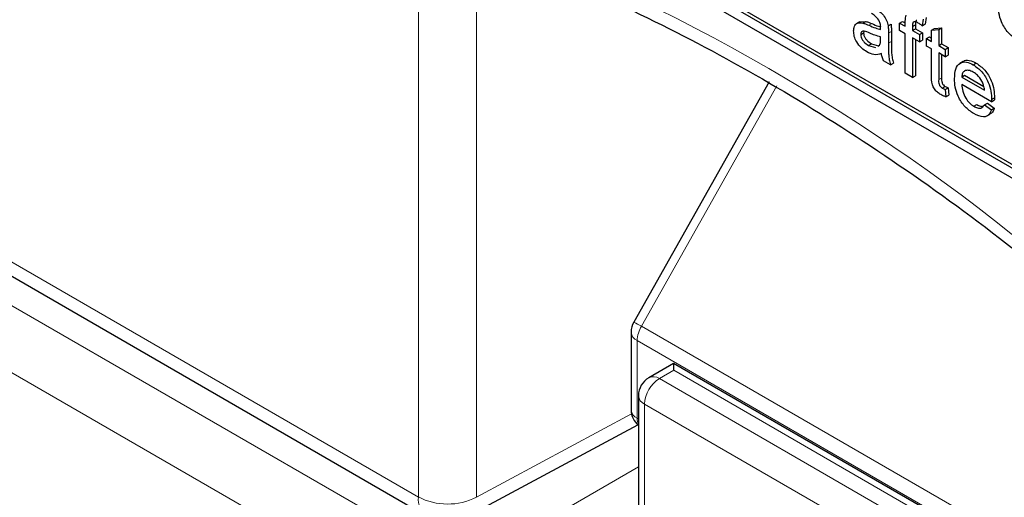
# Paper-space layout 'Blatt4' of a CAD drawing. Header units: millimetres. Extents: x 5 to 418, y 2 to 292.
# Tile 7 of 51: x 83 to 95, y 157 to 163. Entities that reach past the tile are written whole.
import ezdxf

# ---------------------------------------------------------------- set-up
doc = ezdxf.new("R2010")
doc.units = ezdxf.units.MM

psp = doc.layouts.new('Blatt4')

# ---------------------------------------------------------------- linework, layer by layer
at = {"color": 7, "linetype": 'Continuous', "lineweight": 25}
for p, q in [((83.091, 167.74), (100.769, 157.535)), ((87.617, 165.25), (100.769, 157.657)), ((87.652, 165.27), (100.804, 157.678)), ((93.237, 162.709), (93.197, 162.686)), ((93.237, 162.709), (93.311, 162.713)), ((93.275, 162.693), (93.311, 162.713)), ((93.579, 162.659), (93.614, 162.68)), ((93.717, 162.694), (93.753, 162.714)), ((93.717, 162.604), (93.717, 162.694)), ((93.717, 162.694), (93.786, 162.654)), ((93.753, 162.714), (93.786, 162.695)), ((93.786, 162.654), (93.786, 162.711)), ((93.872, 162.652), (93.908, 162.673)), ((93.908, 162.673), (93.908, 162.625)), ((94.001, 162.739), (93.989, 162.661)), ((93.989, 162.661), (94.024, 162.682)), ((94.036, 162.759), (94.024, 162.682)), ((93.247, 162.554), (93.283, 162.574)), ((93.583, 162.572), (93.583, 162.45)), ((93.618, 162.592), (93.618, 162.471)), ((93.786, 162.564), (93.717, 162.604)), ((93.786, 162.087), (93.786, 162.564)), ((93.872, 162.652), (93.872, 162.604)), ((93.872, 162.604), (93.908, 162.625)), ((93.872, 162.604), (93.958, 162.554)), ((93.908, 162.625), (93.994, 162.575)), ((93.958, 162.554), (93.994, 162.575)), ((93.958, 162.554), (93.958, 162.465)), ((93.994, 162.575), (93.994, 162.485)), ((94.103, 162.609), (94.139, 162.629)), ((94.103, 162.609), (94.189, 162.616)), ((94.103, 162.471), (94.103, 162.609)), ((94.139, 162.629), (94.225, 162.636)), ((94.189, 162.616), (94.225, 162.636)), ((94.189, 162.616), (94.189, 162.421)), ((94.225, 162.636), (94.225, 162.442)), ((93.341, 162.423), (93.377, 162.444)), ((93.341, 162.423), (93.426, 162.4)), ((93.377, 162.444), (93.461, 162.42)), ((93.453, 162.415), (93.475, 162.428)), ((93.488, 162.499), (93.488, 162.527)), ((93.958, 162.465), (93.872, 162.515)), ((93.872, 162.515), (93.872, 162.037)), ((93.908, 162.494), (93.908, 162.058)), ((93.958, 162.465), (93.994, 162.485)), ((94.043, 162.506), (94.078, 162.526)), ((94.043, 162.416), (94.043, 162.506)), ((94.043, 162.506), (94.103, 162.471)), ((94.078, 162.526), (94.103, 162.512)), ((94.189, 162.421), (94.225, 162.442)), ((94.225, 162.442), (94.302, 162.397)), ((94.103, 162.381), (94.043, 162.416)), ((94.103, 162.063), (94.103, 162.381)), ((94.189, 162.421), (94.267, 162.376)), ((94.267, 162.287), (94.189, 162.332)), ((94.189, 162.332), (94.189, 162.01)), ((94.225, 162.311), (94.225, 162.03)), ((94.267, 162.376), (94.302, 162.397)), ((94.267, 162.376), (94.267, 162.287)), ((94.267, 162.287), (94.302, 162.307)), ((94.302, 162.397), (94.302, 162.307)), ((93.609, 162.189), (93.523, 162.239)), ((93.609, 162.189), (93.644, 162.21)), ((94.484, 162.23), (94.444, 162.207)), ((94.607, 162.19), (94.643, 162.21)), ((93.872, 162.037), (93.786, 162.087)), ((92.143, 161.985), (90.507, 159.084)), ((93.872, 162.037), (93.908, 162.058)), ((94.467, 162.042), (94.502, 162.063)), ((94.467, 162.042), (94.742, 161.883)), ((94.828, 161.744), (94.467, 161.953)), ((94.502, 162.063), (94.734, 161.929)), ((94.233, 161.909), (94.268, 161.929)), ((94.267, 161.892), (94.302, 161.912)), ((94.267, 161.892), (94.275, 161.803)), ((94.302, 161.912), (94.311, 161.824)), ((94.275, 161.803), (94.311, 161.824)), ((94.613, 161.689), (94.649, 161.709)), ((94.741, 161.705), (94.777, 161.725)), ((94.777, 161.725), (94.861, 161.666)), ((94.828, 161.769), (94.864, 161.79)), ((94.828, 161.744), (94.863, 161.765)), ((94.741, 161.705), (94.826, 161.646)), ((94.772, 161.572), (94.811, 161.595)), ((94.826, 161.646), (94.861, 161.666)), ((81.279, 160.627), (88.009, 156.742)), ((90.475, 158.961), (90.475, 158.025)), ((90.987, 158.584), (90.688, 158.412)), ((94.961, 156.29), (90.987, 158.584)), ((90.563, 158.195), (90.563, 156.837)), ((88.496, 156.735), (90.555, 157.842))]:
    psp.add_line(p, q, dxfattribs=at)
at = {"color": 7, "linetype": 'Continuous', "lineweight": 18}
for p, q in [((87.906, 156.971), (87.906, 163.391)), ((88.606, 163.388), (88.606, 156.968)), ((93.346, 162.667), (93.381, 162.687)), ((93.583, 162.572), (93.618, 162.592)), ((93.583, 162.45), (93.618, 162.471)), ((94.189, 162.01), (94.225, 162.03)), ((92.236, 161.935), (90.6, 159.033)), ((81.176, 160.856), (87.906, 156.971)), ((81.524, 160.131), (88.465, 156.125)), ((87.94, 155.618), (81.176, 159.523)), ((90.6, 159.033), (95.879, 155.986)), ((90.548, 158.859), (95.879, 155.782)), ((90.548, 158.859), (90.548, 157.923)), ((90.99, 158.501), (90.816, 158.401)), ((94.715, 156.351), (90.99, 158.501)), ((90.816, 158.401), (94.535, 156.254)), ((94.355, 155.947), (90.636, 158.093)), ((90.636, 158.093), (90.636, 156.735)), ((88.606, 156.968), (90.48, 157.975)), ((90.548, 157.923), (90.563, 157.914)), ((88.465, 156.125), (90.563, 157.336))]:
    psp.add_line(p, q, dxfattribs=at)
for centre, radius, start, end in [((80.178, 141.431), 23.918, 50.3039, 69.7014), ((89.412, 156.967), 2.383, 60.1027, 62.6431), ((90.909, 158.847), 0.361, 148.8569, 178.043), ((90.595, 158.97), 0.12, 184.1319, 247.1875), ((91.019, 158.076), 0.383, 121.979, 177.4443), ((90.743, 158.294), 0.13, 55.6469, 114.8656), ((90.686, 158.206), 0.123, 185.0904, 246.229), ((90.595, 158.034), 0.12, 184.1319, 247.1875), ((90.708, 157.917), 0.16, 177.9545, 205.2125), ((88.144, 156.941), 0.24, 172.8273, 235.8616), ((88.259, 157.656), 0.77, 242.6567, 296.7661)]:
    psp.add_arc(centre, radius, start, end, dxfattribs=at)
at = {"color": 7, "linetype": 'Continuous', "lineweight": 25}
for centre, start, end in [((90.725, 158.961), 150.5774, 180), ((90.813, 158.195), 119.9972, 180), ((90.725, 158.025), 180, 229.7258)]:
    psp.add_arc(centre, 0.25, start, end, dxfattribs=at)
psp.add_ellipse((90.987, 158.295), major_axis=(0, 0.289), ratio=0.015248, start_param=5.50652, end_param=6.274383, dxfattribs=at)
for points, knots in [([(88.664, 163.595), (88.902, 163.508), (89.594, 163.257), (90.756, 162.735), (92.147, 161.99), (93.541, 161.113), (94.658, 160.313), (95.305, 159.799), (95.495, 159.649)], [0, 0, 0, 0, 0.106109, 0.308603, 0.511101, 0.713584, 0.916095, 1, 1, 1, 1]), ([(95.132, 162.494), (95.096, 162.519), (95.024, 162.569), (94.946, 162.697), (94.912, 162.817), (94.909, 162.883), (94.908, 162.916)], [0, 0, 0, 0, 0.279615, 0.558373, 0.778866, 1, 1, 1, 1]), ([(93.466, 162.729), (93.451, 162.748), (93.423, 162.783), (93.391, 162.802), (93.377, 162.811)], [0, 0, 0, 0, 0.55787, 1, 1, 1, 1]), ([(93.392, 162.891), (93.437, 162.863), (93.5, 162.823), (93.564, 162.726), (93.574, 162.682), (93.579, 162.659)], [0, 0, 0, 0, 0.559257, 0.779198, 1, 1, 1, 1]), ([(93.786, 162.711), (93.786, 162.727), (93.786, 162.754), (93.793, 162.777), (93.795, 162.787)], [0, 0, 0, 0, 0.5603686, 1, 1, 1, 1]), ([(93.161, 162.598), (93.163, 162.618), (93.167, 162.658), (93.204, 162.701), (93.248, 162.696), (93.275, 162.693)], [0, 0, 0, 0, 0.280474, 0.560981, 1, 1, 1, 1]), ([(93.275, 162.693), (93.288, 162.689), (93.312, 162.681), (93.335, 162.671), (93.346, 162.667)], [0, 0, 0, 0, 0.559918, 1, 1, 1, 1]), ([(93.311, 162.713), (93.324, 162.709), (93.347, 162.702), (93.371, 162.691), (93.381, 162.687)], [0, 0, 0, 0, 0.559918, 1, 1, 1, 1]), ([(93.346, 162.667), (93.373, 162.655), (93.421, 162.634), (93.467, 162.622), (93.488, 162.617)], [0, 0, 0, 0, 0.560185, 1, 1, 1, 1]), ([(93.381, 162.687), (93.408, 162.675), (93.446, 162.659), (93.482, 162.649), (93.492, 162.646)], [0, 0, 0, 0, 0.719635, 1, 1, 1, 1]), ([(93.488, 162.64), (93.488, 162.656), (93.488, 162.685), (93.473, 162.716), (93.466, 162.729)], [0, 0, 0, 0, 0.561886, 1, 1, 1, 1]), ([(93.614, 162.68), (93.616, 162.663), (93.618, 162.633), (93.618, 162.605), (93.618, 162.592)], [0, 0, 0, 0, 0.559832, 1, 1, 1, 1]), ([(93.94, 162.694), (93.93, 162.7), (93.908, 162.712), (93.88, 162.708), (93.873, 162.681), (93.873, 162.662), (93.872, 162.652)], [0, 0, 0, 0, 0.281475, 0.557715, 0.778553, 1, 1, 1, 1]), ([(93.924, 162.725), (93.922, 162.724), (93.912, 162.723), (93.909, 162.7), (93.908, 162.682), (93.908, 162.673)], [0, 0, 0, 0, 0.131252, 0.565029, 1, 1, 1, 1]), ([(93.989, 162.661), (93.98, 162.668), (93.964, 162.68), (93.948, 162.69), (93.94, 162.694)], [0, 0, 0, 0, 0.559928, 1, 1, 1, 1]), ([(93.322, 162.345), (93.299, 162.36), (93.254, 162.388), (93.199, 162.458), (93.166, 162.534), (93.163, 162.577), (93.161, 162.598)], [0, 0, 0, 0, 0.280816, 0.559691, 0.779697, 1, 1, 1, 1]), ([(93.359, 162.571), (93.334, 162.583), (93.304, 162.596), (93.271, 162.595), (93.258, 162.588), (93.249, 162.574), (93.248, 162.561), (93.247, 162.554)], [0, 0, 0, 0, 0.500288, 0.625334, 0.750267, 0.875143, 1, 1, 1, 1]), ([(93.247, 162.554), (93.248, 162.544), (93.25, 162.525), (93.265, 162.493), (93.295, 162.453), (93.322, 162.436), (93.341, 162.423)], [0, 0, 0, 0, 0.186558, 0.373463, 0.560624, 1, 1, 1, 1]), ([(93.287, 162.595), (93.286, 162.595), (93.283, 162.59), (93.283, 162.582), (93.283, 162.574)], [0, 0, 0, 0, 0.1145679, 1, 1, 1, 1]), ([(93.283, 162.574), (93.283, 162.565), (93.285, 162.545), (93.3, 162.513), (93.33, 162.474), (93.358, 162.456), (93.377, 162.444)], [0, 0, 0, 0, 0.186558, 0.373463, 0.560624, 1, 1, 1, 1]), ([(93.488, 162.527), (93.464, 162.533), (93.422, 162.544), (93.378, 162.563), (93.359, 162.571)], [0, 0, 0, 0, 0.5597586, 1, 1, 1, 1]), ([(93.488, 162.617), (93.488, 162.621), (93.488, 162.629), (93.488, 162.637), (93.488, 162.64)], [0, 0, 0, 0, 0.560161, 1, 1, 1, 1]), ([(93.579, 162.659), (93.58, 162.642), (93.583, 162.613), (93.583, 162.584), (93.583, 162.572)], [0, 0, 0, 0, 0.559832, 1, 1, 1, 1]), ([(93.475, 162.428), (93.48, 162.439), (93.488, 162.46), (93.488, 162.487), (93.488, 162.499)], [0, 0, 0, 0, 0.558974, 1, 1, 1, 1]), ([(93.583, 162.45), (93.583, 162.422), (93.583, 162.375), (93.585, 162.309), (93.591, 162.251), (93.603, 162.21), (93.609, 162.189)], [0, 0, 0, 0, 0.340202, 0.560339, 0.780175, 1, 1, 1, 1]), ([(93.618, 162.471), (93.619, 162.442), (93.619, 162.396), (93.62, 162.33), (93.626, 162.271), (93.638, 162.23), (93.644, 162.21)], [0, 0, 0, 0, 0.340202, 0.560339, 0.780175, 1, 1, 1, 1]), ([(93.497, 162.324), (93.468, 162.315), (93.415, 162.3), (93.35, 162.331), (93.322, 162.345)], [0, 0, 0, 0, 0.559975, 1, 1, 1, 1]), ([(93.523, 162.239), (93.516, 162.255), (93.504, 162.284), (93.499, 162.311), (93.497, 162.324)], [0, 0, 0, 0, 0.559716, 1, 1, 1, 1]), ([(94.381, 162.022), (94.383, 162.063), (94.387, 162.145), (94.441, 162.217), (94.522, 162.231), (94.579, 162.203), (94.607, 162.19)], [0, 0, 0, 0, 0.280743, 0.559778, 0.779665, 1, 1, 1, 1]), ([(94.485, 162.228), (94.486, 162.229), (94.501, 162.25), (94.559, 162.248), (94.615, 162.223), (94.643, 162.21)], [0, 0, 0, 0, 0.024439, 0.511723, 1, 1, 1, 1]), ([(94.607, 162.19), (94.643, 162.164), (94.714, 162.114), (94.79, 161.987), (94.824, 161.868), (94.827, 161.802), (94.828, 161.769)], [0, 0, 0, 0, 0.279364, 0.558399, 0.778884, 1, 1, 1, 1]), ([(94.643, 162.21), (94.678, 162.185), (94.75, 162.134), (94.825, 162.007), (94.859, 161.889), (94.862, 161.823), (94.864, 161.79)], [0, 0, 0, 0, 0.279364, 0.558399, 0.778884, 1, 1, 1, 1]), ([(94.607, 162.1), (94.588, 162.11), (94.549, 162.128), (94.503, 162.12), (94.474, 162.09), (94.469, 162.058), (94.467, 162.042)], [0, 0, 0, 0, 0.280188, 0.559727, 0.779645, 1, 1, 1, 1]), ([(94.711, 161.993), (94.694, 162.019), (94.663, 162.064), (94.624, 162.089), (94.607, 162.1)], [0, 0, 0, 0, 0.558525, 1, 1, 1, 1]), ([(94.215, 161.83), (94.201, 161.838), (94.174, 161.855), (94.135, 161.895), (94.098, 161.974), (94.101, 162.026), (94.103, 162.063)], [0, 0, 0, 0, 0.187431, 0.373816, 0.559453, 1, 1, 1, 1]), ([(94.189, 162.01), (94.188, 161.992), (94.187, 161.969), (94.2, 161.939), (94.213, 161.921), (94.225, 161.914), (94.233, 161.909)], [0, 0, 0, 0, 0.499595, 0.62523, 0.75036, 1, 1, 1, 1]), ([(94.225, 162.03), (94.224, 162.012), (94.222, 161.99), (94.236, 161.959), (94.249, 161.941), (94.261, 161.934), (94.268, 161.929)], [0, 0, 0, 0, 0.499595, 0.62523, 0.75036, 1, 1, 1, 1]), ([(94.612, 161.6), (94.576, 161.625), (94.503, 161.674), (94.422, 161.8), (94.385, 161.922), (94.382, 161.989), (94.381, 162.022)], [0, 0, 0, 0, 0.279954, 0.558656, 0.778993, 1, 1, 1, 1]), ([(94.467, 161.953), (94.469, 161.925), (94.475, 161.871), (94.511, 161.789), (94.561, 161.725), (94.596, 161.701), (94.613, 161.689)], [0, 0, 0, 0, 0.280635, 0.559691, 0.779659, 1, 1, 1, 1]), ([(94.742, 161.883), (94.74, 161.903), (94.736, 161.939), (94.718, 161.977), (94.711, 161.993)], [0, 0, 0, 0, 0.560662, 1, 1, 1, 1]), ([(94.275, 161.803), (94.264, 161.807), (94.244, 161.814), (94.224, 161.825), (94.215, 161.83)], [0, 0, 0, 0, 0.560074, 1, 1, 1, 1]), ([(94.233, 161.909), (94.239, 161.905), (94.251, 161.899), (94.262, 161.894), (94.267, 161.892)], [0, 0, 0, 0, 0.559972, 1, 1, 1, 1]), ([(94.268, 161.929), (94.275, 161.926), (94.286, 161.919), (94.297, 161.914), (94.302, 161.912)], [0, 0, 0, 0, 0.559972, 1, 1, 1, 1]), ([(94.649, 161.709), (94.664, 161.701), (94.69, 161.687), (94.713, 161.688), (94.722, 161.688)], [0, 0, 0, 0, 0.580828, 1, 1, 1, 1]), ([(94.828, 161.769), (94.828, 161.765), (94.828, 161.756), (94.828, 161.748), (94.828, 161.744)], [0, 0, 0, 0, 0.560011, 1, 1, 1, 1]), ([(94.864, 161.79), (94.864, 161.785), (94.864, 161.777), (94.863, 161.768), (94.863, 161.765)], [0, 0, 0, 0, 0.560011, 1, 1, 1, 1]), ([(94.826, 161.646), (94.816, 161.623), (94.797, 161.578), (94.722, 161.549), (94.654, 161.581), (94.612, 161.6)], [0, 0, 0, 0, 0.280608, 0.560827, 1, 1, 1, 1]), ([(94.613, 161.689), (94.628, 161.681), (94.658, 161.666), (94.709, 161.662), (94.729, 161.688), (94.741, 161.705)], [0, 0, 0, 0, 0.281282, 0.561901, 1, 1, 1, 1]), ([(94.861, 161.666), (94.853, 161.641), (94.842, 161.609), (94.815, 161.601), (94.809, 161.599)], [0, 0, 0, 0, 0.775995, 1, 1, 1, 1])]:
    psp.add_open_spline(points, degree=3, knots=knots, dxfattribs=at)

doc.saveas('drawing.dxf')
